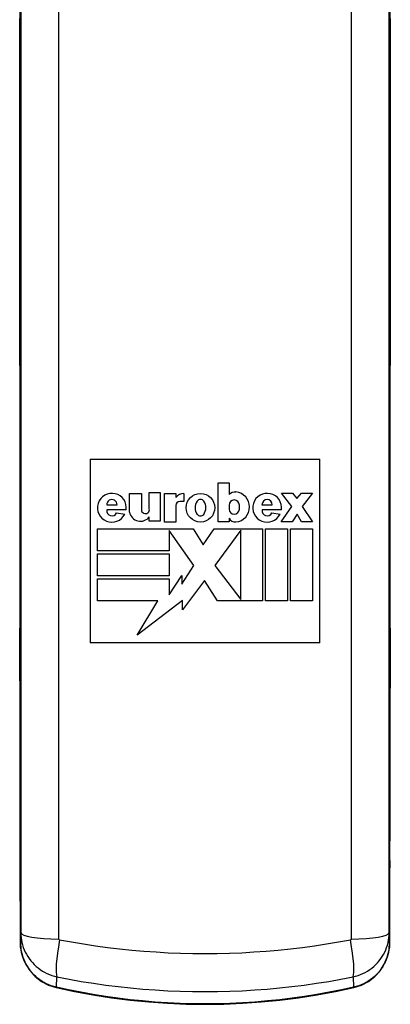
# Model space of a CAD drawing. Header units: inches. Extents: x 26 to 247, y 18 to 162.
# Tile 17 of 31: x 152.47 to 153.276, y 87.025 to 89.169. Entities that reach past the tile are written whole.
import ezdxf

# ---------------------------------------------------------------- set-up
doc = ezdxf.new("R2010")
doc.units = ezdxf.units.IN
doc.header["$MEASUREMENT"] = 0
doc.layers.add('Visible Edges(ANSI)', color=7, linetype='Continuous', lineweight=25)
doc.layers.add('Visible Tangent Edges(ANSI)', color=7, linetype='Continuous', lineweight=25)

msp = doc.modelspace()

# ---------------------------------------------------------------- linework, layer by layer
at = {"layer": 'Visible Edges(ANSI)'}
for p, q in [((152.6233, 88.2124), (152.6233, 87.8124)), ((152.6233, 88.2124), (153.1233, 88.2124)), ((153.1233, 87.8124), (153.1233, 88.2124)), ((152.9018, 88.1607), (152.9257, 88.1607)), ((152.9018, 88.0756), (152.9018, 88.1607)), ((152.9257, 88.1607), (152.9257, 88.135)), ((152.7521, 88.1392), (152.776, 88.1392)), ((152.7521, 88.1041), (152.7521, 88.1392)), ((152.776, 88.1392), (152.776, 88.077)), ((152.7091, 88.1373), (152.7348, 88.1373)), ((152.7091, 88.0966), (152.7091, 88.1373)), ((152.7348, 88.1373), (152.7348, 88.1022)), ((152.7849, 88.0751), (152.7849, 88.1373)), ((152.7849, 88.1373), (152.8097, 88.1373)), ((152.8097, 88.1373), (152.8097, 88.1289)), ((152.8275, 88.12), (152.8186, 88.12)), ((152.8275, 88.1373), (152.8275, 88.12)), ((153.0399, 88.1378), (153.0637, 88.1378)), ((153.0623, 88.1092), (153.0399, 88.1378)), ((153.0637, 88.1378), (153.0731, 88.1266)), ((153.0731, 88.1266), (153.0834, 88.1378)), ((153.0834, 88.1378), (153.1072, 88.1378)), ((153.1072, 88.1378), (153.0848, 88.1092)), ((152.6595, 88.113), (152.6819, 88.113)), ((152.7017, 88.1018), (152.6597, 88.1018)), ((152.681, 88.0952), (152.6988, 88.0925)), ((152.8097, 88.1111), (152.8097, 88.0751)), ((152.9257, 88.1121), (152.9257, 88.1036)), ((152.9482, 88.1036), (152.9482, 88.1121)), ((152.9973, 88.113), (153.0198, 88.113)), ((153.0395, 88.1018), (152.9975, 88.1018)), ((153.0188, 88.0952), (153.0366, 88.0925)), ((153.0389, 88.0756), (153.0623, 88.1092)), ((153.0848, 88.1092), (153.1072, 88.0756)), ((152.7521, 88.077), (152.7521, 88.0864)), ((152.776, 88.077), (152.7521, 88.077)), ((152.8097, 88.0751), (152.7849, 88.0751)), ((152.9257, 88.0756), (152.9018, 88.0756)), ((152.9257, 88.084), (152.9257, 88.0756)), ((153.0628, 88.0756), (153.0389, 88.0756)), ((153.074, 88.0924), (153.0628, 88.0756)), ((153.0834, 88.0756), (153.074, 88.0924)), ((153.1072, 88.0756), (153.0834, 88.0756)), ((152.6394, 88.0601), (152.8476, 88.0601)), ((152.6394, 88.0124), (152.6394, 88.0601)), ((152.7956, 88.0568), (152.7956, 88.0124)), ((152.849, 87.9806), (152.7956, 88.0568)), ((152.8476, 88.0601), (152.8696, 88.0255)), ((152.8696, 88.0255), (152.8934, 88.0601)), ((152.8934, 88.0601), (152.9987, 88.0601)), ((152.951, 88.0573), (152.8948, 87.9806)), ((152.951, 87.9067), (152.951, 88.0573)), ((152.9987, 88.0601), (152.9987, 87.9038)), ((153.0052, 88.0601), (153.053, 88.0601)), ((153.0052, 87.9038), (153.0052, 88.0601)), ((153.053, 88.0601), (153.053, 87.9038)), ((153.0595, 88.0601), (153.1072, 88.0601)), ((153.0595, 87.9038), (153.0595, 88.0601)), ((153.1072, 88.0601), (153.1072, 87.9038)), ((152.7956, 88.0124), (152.6394, 88.0124)), ((152.6394, 88.0058), (152.7956, 88.0058)), ((152.6394, 87.9581), (152.6394, 88.0058)), ((152.7956, 88.0058), (152.7956, 87.9581)), ((152.8228, 87.9399), (152.849, 87.9806)), ((152.8948, 87.9806), (152.951, 87.9067)), ((152.7956, 87.9581), (152.6394, 87.9581)), ((152.6394, 87.9516), (152.7956, 87.9516)), ((152.6394, 87.9038), (152.6394, 87.9516)), ((152.7956, 87.9169), (152.8228, 87.9591)), ((152.7956, 87.9516), (152.7956, 87.9169)), ((152.8228, 87.9591), (152.8228, 87.9399)), ((152.8724, 87.948), (152.8242, 87.8844)), ((152.9004, 87.9038), (152.8724, 87.948)), ((152.7708, 87.9038), (152.6394, 87.9038)), ((152.8242, 87.9041), (152.7259, 87.829)), ((152.7259, 87.829), (152.7708, 87.9038)), ((152.8242, 87.8844), (152.8242, 87.9041)), ((152.9987, 87.9038), (152.9004, 87.9038)), ((153.053, 87.9038), (153.0052, 87.9038)), ((153.1072, 87.9038), (153.0595, 87.9038)), ((153.1233, 87.8124), (152.6233, 87.8124))]:
    msp.add_line(p, q, dxfattribs=at)
at = {"layer": 'Visible Edges(ANSI)', "flags": 128}
for points in [[(152.4704, 89.1911), (152.4704, 89.1617), (152.4705, 89.1321), (152.4705, 89.1023), (152.4705, 89.0725), (152.4705, 89.0425), (152.4706, 89.0124), (152.4706, 88.9822), (152.4706, 88.952), (152.4705, 88.9217), (152.4705, 88.8915), (152.4705, 88.8613), (152.4705, 88.8311), (152.4704, 88.801), (152.4704, 88.771), (152.4704, 88.7411), (152.4703, 88.7113), (152.4702, 88.6818), (152.4702, 88.6524)], [(153.2764, 88.6524), (153.2764, 88.6818), (153.2763, 88.7113), (153.2763, 88.7411), (153.2762, 88.771), (153.2762, 88.801), (153.2761, 88.8311), (153.2761, 88.8613), (153.2761, 88.8915), (153.2761, 88.9217), (153.2761, 88.952), (153.2761, 88.9822), (153.2761, 89.0124), (153.2761, 89.0425), (153.2761, 89.0725), (153.2761, 89.1023), (153.2761, 89.1321), (153.2762, 89.1617), (153.2762, 89.1911)], [(152.4702, 88.5918), (152.4702, 88.6065), (152.4701, 88.6217), (152.4701, 88.6372), (152.4702, 88.6524)], [(153.2764, 88.6524), (153.2765, 88.6372), (153.2765, 88.6217), (153.2765, 88.6065), (153.2764, 88.5918)], [(152.4702, 88.5918), (152.4704, 88.5448), (152.4705, 88.4968), (152.4707, 88.448), (152.4708, 88.3986), (152.4709, 88.3486), (152.4709, 88.2982), (152.471, 88.2475), (152.471, 88.1966), (152.4711, 88.1457), (152.4711, 88.0947), (152.471, 88.044), (152.471, 87.9935), (152.4709, 87.9434), (152.4709, 87.8937), (152.4708, 87.8447), (152.4707, 87.7964)], [(153.2759, 87.7964), (153.2758, 87.8447), (153.2757, 87.8937), (153.2757, 87.9434), (153.2756, 87.9935), (153.2756, 88.044), (153.2756, 88.0947), (153.2756, 88.1457), (153.2756, 88.1966), (153.2756, 88.2475), (153.2757, 88.2982), (153.2758, 88.3486), (153.2758, 88.3986), (153.276, 88.448), (153.2761, 88.4968), (153.2762, 88.5448), (153.2764, 88.5918)], [(152.4707, 87.7369), (152.4707, 87.7516), (152.4706, 87.7668), (152.4706, 87.7818), (152.4707, 87.7964)], [(153.2759, 87.7964), (153.276, 87.7818), (153.276, 87.7668), (153.276, 87.7516), (153.2759, 87.7369)], [(152.4707, 87.7369), (152.4709, 87.6885), (152.471, 87.6395), (152.4711, 87.5899), (152.4712, 87.5398), (152.4713, 87.4896), (152.4714, 87.4392), (152.4715, 87.3888), (152.4715, 87.3384)], [(153.2751, 87.3384), (153.2752, 87.3888), (153.2752, 87.4392), (153.2753, 87.4896), (153.2754, 87.5398), (153.2755, 87.5899), (153.2756, 87.6395), (153.2758, 87.6885), (153.2759, 87.7369)], [(152.4716, 87.1603), (152.4729, 87.1438), (152.4769, 87.1277), (152.4835, 87.1123), (152.4927, 87.0981), (152.5041, 87.0856), (152.5177, 87.0751), (152.5329, 87.067), (152.5495, 87.0616)], [(153.1971, 87.0616), (153.2137, 87.067), (153.2291, 87.0751), (153.2426, 87.0857), (153.2541, 87.0983), (153.2631, 87.1124), (153.2697, 87.1278), (153.2737, 87.1438), (153.275, 87.1603)], [(152.5495, 87.0616), (152.5894, 87.0531), (152.6295, 87.0457), (152.6698, 87.0394), (152.7104, 87.0343), (152.751, 87.0303), (152.7918, 87.0274), (152.8325, 87.0257), (152.8733, 87.0251), (152.9141, 87.0257), (152.9548, 87.0274), (152.9956, 87.0303), (153.0362, 87.0343), (153.0768, 87.0394), (153.1171, 87.0457), (153.1572, 87.0531), (153.1971, 87.0616)]]:
    msp.add_lwpolyline(points, dxfattribs=at)
at = {"layer": 'Visible Edges(ANSI)'}
msp.add_circle((152.8635, 88.1064), 0.0311, dxfattribs=at)
for centre, radius, start, end in [((152.939, 88.1224), 0.0182, 84.5699, 136.5422), ((152.9376, 88.1081), 0.0327, 275.4301, 84.5699), ((152.6707, 88.1064), 0.0313, 351.4159, 333.5756), ((152.6707, 88.113), 0.0112, 359.9996, 179.9996), ((152.8279, 88.1135), 0.0239, 91.0011, 139.6913), ((152.8186, 88.1111), 0.00889, 90, 180), ((152.878, 88.1065), 0.0262, 147.0462, 213.6569), ((152.8635, 88.1144), 0.00983, 40.5763, 139.431), ((152.849, 88.1065), 0.0262, 325.1553, 33.0999), ((152.9369, 88.1121), 0.0112, 0, 180), ((153.0085, 88.1064), 0.0313, 351.4163, 333.5756), ((153.0085, 88.113), 0.0112, 0, 180), ((152.6708, 88.0999), 0.0112, 170.4055, 335.3757), ((152.733, 88.1013), 0.0243, 191.1856, 322.0201), ((152.7436, 88.1022), 0.00876, 180, 12.6079), ((152.9369, 88.1036), 0.0112, 180, 0), ((153.0086, 88.0999), 0.0112, 170.4088, 335.3726), ((152.8636, 88.0985), 0.00983, 221.2325, 314.731), ((152.9393, 88.0905), 0.0151, 205.8544, 275.4301)]:
    msp.add_arc(centre, radius, start, end, dxfattribs=at)
for centre, major_axis, ratio, start_param, end_param in [((152.4684, 87.9463), (-0.0046, 8.559), 0.000324, 4.620428, 4.641305), ((153.2782, 87.9463), (-0.0046, -8.559), 0.000322, 4.783473, 4.80435)]:
    msp.add_ellipse(centre, major_axis=major_axis, ratio=ratio, start_param=start_param, end_param=end_param, dxfattribs=at)
at = {"layer": 'Visible Tangent Edges(ANSI)'}
for p, q in [((152.4716, 87.1603), (152.4715, 87.3384)), ((153.2751, 87.3384), (153.275, 87.1603)), ((152.4726, 87.1809), (152.4716, 87.1603)), ((153.275, 87.1603), (153.274, 87.1809)), ((152.5499, 87.0624), (152.5511, 87.0848)), ((153.1955, 87.0848), (153.1967, 87.0624))]:
    msp.add_line(p, q, dxfattribs=at)
at = {"layer": 'Visible Tangent Edges(ANSI)', "flags": 128}
for points in [[(152.5554, 87.1667), (152.5554, 87.2646), (152.5554, 87.3627), (152.5554, 87.461), (152.5554, 87.5594), (152.5554, 87.6581), (152.5554, 87.7569), (152.5554, 87.8559), (152.5554, 87.955), (152.5554, 88.0542), (152.5554, 88.1535), (152.5554, 88.2529), (152.5554, 88.3523), (152.5554, 88.4517), (152.5554, 88.5512), (152.5554, 88.6507), (152.5554, 88.7502), (152.5554, 88.8496), (152.5554, 88.949), (152.5554, 89.0483), (152.5554, 89.1475), (152.5554, 89.2466)], [(153.1912, 89.2466), (153.1912, 89.1475), (153.1912, 89.0483), (153.1912, 88.949), (153.1912, 88.8496), (153.1912, 88.7502), (153.1912, 88.6507), (153.1912, 88.5512), (153.1912, 88.4517), (153.1912, 88.3523), (153.1912, 88.2529), (153.1912, 88.1535), (153.1912, 88.0542), (153.1912, 87.955), (153.1912, 87.8559), (153.1912, 87.7569), (153.1912, 87.6581), (153.1912, 87.5594), (153.1912, 87.461), (153.1912, 87.3627), (153.1912, 87.2646), (153.1913, 87.1667)], [(152.4726, 89.2083), (152.4726, 89.1068), (152.4726, 89.0052), (152.4726, 88.9036), (152.4726, 88.8018), (152.4726, 88.7), (152.4726, 88.5982), (152.4726, 88.4964), (152.4726, 88.3946), (152.4726, 88.2928), (152.4726, 88.1911), (152.4726, 88.0895), (152.4726, 87.9879), (152.4726, 87.8864), (152.4726, 87.7851), (152.4726, 87.6839), (152.4726, 87.5829), (152.4726, 87.4821), (152.4726, 87.3815), (152.4726, 87.2811), (152.4726, 87.1809)], [(153.274, 87.1809), (153.274, 87.2811), (153.274, 87.3815), (153.274, 87.4821), (153.274, 87.5829), (153.274, 87.6839), (153.274, 87.7851), (153.274, 87.8864), (153.274, 87.9879), (153.274, 88.0895), (153.274, 88.1911), (153.274, 88.2928), (153.274, 88.3946), (153.274, 88.4964), (153.274, 88.5982), (153.274, 88.7), (153.274, 88.8018), (153.274, 88.9036), (153.274, 89.0052), (153.274, 89.1068), (153.274, 89.2083)], [(152.4702, 88.6523), (152.4703, 88.6915), (152.4703, 88.7311), (152.4704, 88.7709), (152.4705, 88.811), (152.4705, 88.8512), (152.4705, 88.8915), (152.4706, 88.9318), (152.4706, 88.9722), (152.4706, 89.0124), (152.4705, 89.0526), (152.4705, 89.0925), (152.4705, 89.1322), (152.4704, 89.1717)], [(153.2762, 89.1717), (153.2761, 89.1322), (153.2761, 89.0925), (153.2761, 89.0526), (153.2761, 89.0124), (153.2761, 88.9722), (153.2761, 88.9318), (153.2761, 88.8915), (153.2761, 88.8512), (153.2762, 88.811), (153.2762, 88.7709), (153.2763, 88.7311), (153.2764, 88.6915), (153.2764, 88.6523)], [(152.4702, 88.5921), (152.4702, 88.5944), (152.4702, 88.5968), (152.4702, 88.5992), (152.4702, 88.6017), (152.4702, 88.6041), (152.4702, 88.6066), (152.4702, 88.6091), (152.4702, 88.6116), (152.4701, 88.6141), (152.4701, 88.6167), (152.4701, 88.6192), (152.4701, 88.6218), (152.4701, 88.6243), (152.4701, 88.6269), (152.4701, 88.6295), (152.4701, 88.632), (152.4701, 88.6346), (152.4701, 88.6371), (152.4701, 88.6397), (152.4701, 88.6422), (152.4702, 88.6448), (152.4702, 88.6473), (152.4702, 88.6498), (152.4702, 88.6523)], [(153.2764, 88.6523), (153.2765, 88.6498), (153.2765, 88.6473), (153.2765, 88.6448), (153.2765, 88.6422), (153.2765, 88.6397), (153.2765, 88.6371), (153.2765, 88.6346), (153.2765, 88.632), (153.2765, 88.6295), (153.2765, 88.6269), (153.2765, 88.6243), (153.2765, 88.6218), (153.2765, 88.6192), (153.2765, 88.6167), (153.2765, 88.6141), (153.2765, 88.6116), (153.2765, 88.6091), (153.2765, 88.6066), (153.2764, 88.6041), (153.2764, 88.6017), (153.2764, 88.5992), (153.2764, 88.5968), (153.2764, 88.5944), (153.2764, 88.5921)], [(152.4707, 87.7962), (152.4707, 87.8283), (152.4708, 87.8608), (152.4709, 87.8936), (152.4709, 87.9266), (152.471, 87.9599), (152.471, 87.9934), (152.471, 88.027), (152.471, 88.0608), (152.4711, 88.0947), (152.4711, 88.1286), (152.4711, 88.1626), (152.471, 88.1966), (152.471, 88.2306), (152.471, 88.2645), (152.4709, 88.2983), (152.4709, 88.3319), (152.4708, 88.3654), (152.4708, 88.3987), (152.4707, 88.4318), (152.4706, 88.4645), (152.4705, 88.497), (152.4704, 88.5291), (152.4703, 88.5608), (152.4702, 88.5921)], [(153.2764, 88.5921), (153.2763, 88.5608), (153.2762, 88.5291), (153.2761, 88.497), (153.276, 88.4645), (153.2759, 88.4318), (153.2758, 88.3987), (153.2758, 88.3654), (153.2757, 88.3319), (153.2757, 88.2983), (153.2756, 88.2645), (153.2756, 88.2306), (153.2756, 88.1966), (153.2756, 88.1626), (153.2756, 88.1286), (153.2756, 88.0947), (153.2756, 88.0608), (153.2756, 88.027), (153.2756, 87.9934), (153.2756, 87.9599), (153.2757, 87.9266), (153.2757, 87.8936), (153.2758, 87.8608), (153.2759, 87.8283), (153.2759, 87.7962)], [(152.4707, 87.737), (152.4707, 87.7394), (152.4707, 87.7419), (152.4707, 87.7443), (152.4707, 87.7468), (152.4707, 87.7492), (152.4707, 87.7517), (152.4707, 87.7542), (152.4707, 87.7567), (152.4706, 87.7592), (152.4706, 87.7617), (152.4706, 87.7642), (152.4706, 87.7668), (152.4706, 87.7693), (152.4706, 87.7718), (152.4706, 87.7743), (152.4706, 87.7768), (152.4706, 87.7792), (152.4706, 87.7817), (152.4706, 87.7842), (152.4707, 87.7866), (152.4707, 87.7891), (152.4707, 87.7915), (152.4707, 87.7939), (152.4707, 87.7962)], [(153.2759, 87.7962), (153.276, 87.7939), (153.276, 87.7915), (153.276, 87.7891), (153.276, 87.7866), (153.276, 87.7842), (153.276, 87.7817), (153.276, 87.7792), (153.276, 87.7768), (153.276, 87.7743), (153.276, 87.7718), (153.276, 87.7693), (153.276, 87.7668), (153.276, 87.7642), (153.276, 87.7617), (153.276, 87.7592), (153.276, 87.7567), (153.276, 87.7542), (153.276, 87.7517), (153.2759, 87.7492), (153.2759, 87.7468), (153.2759, 87.7443), (153.2759, 87.7419), (153.2759, 87.7394), (153.2759, 87.737)], [(152.4715, 87.3384), (152.4715, 87.3551), (152.4715, 87.3719), (152.4715, 87.3887), (152.4714, 87.4056), (152.4714, 87.4224), (152.4714, 87.4392), (152.4714, 87.456), (152.4714, 87.4728), (152.4713, 87.4896), (152.4713, 87.5064), (152.4713, 87.5231), (152.4712, 87.5399), (152.4712, 87.5566), (152.4712, 87.5733), (152.4711, 87.59), (152.4711, 87.6066), (152.4711, 87.6231), (152.471, 87.6396), (152.471, 87.656), (152.4709, 87.6724), (152.4709, 87.6887), (152.4708, 87.7049), (152.4708, 87.721), (152.4707, 87.737)], [(153.2759, 87.737), (153.2759, 87.721), (153.2758, 87.7049), (153.2758, 87.6887), (153.2757, 87.6724), (153.2757, 87.656), (153.2756, 87.6396), (153.2756, 87.6231), (153.2755, 87.6066), (153.2755, 87.59), (153.2754, 87.5733), (153.2754, 87.5566), (153.2754, 87.5399), (153.2753, 87.5231), (153.2753, 87.5064), (153.2753, 87.4896), (153.2753, 87.4728), (153.2752, 87.456), (153.2752, 87.4392), (153.2752, 87.4224), (153.2752, 87.4056), (153.2752, 87.3887), (153.2751, 87.3719), (153.2751, 87.3551), (153.2751, 87.3384)], [(152.4726, 87.1809), (152.4728, 87.1756), (152.4732, 87.1702), (152.474, 87.1649), (152.475, 87.1596), (152.4764, 87.1543), (152.478, 87.1491), (152.48, 87.144), (152.4822, 87.1389), (152.4848, 87.134), (152.4876, 87.1292), (152.4907, 87.1246), (152.4941, 87.1201), (152.4978, 87.1158), (152.5016, 87.1117), (152.5058, 87.1078), (152.5101, 87.1042), (152.5147, 87.1008), (152.5195, 87.0976), (152.5244, 87.0948), (152.5295, 87.0922), (152.5347, 87.0899), (152.5401, 87.0879), (152.5456, 87.0862), (152.5511, 87.0848)], [(153.1955, 87.0848), (153.201, 87.0862), (153.2065, 87.0879), (153.2118, 87.0899), (153.217, 87.0921), (153.2221, 87.0947), (153.2271, 87.0976), (153.2318, 87.1007), (153.2364, 87.1041), (153.2408, 87.1077), (153.2449, 87.1116), (153.2488, 87.1157), (153.2524, 87.12), (153.2558, 87.1245), (153.2589, 87.1291), (153.2618, 87.1339), (153.2643, 87.1388), (153.2666, 87.1439), (153.2685, 87.149), (153.2702, 87.1542), (153.2716, 87.1595), (153.2726, 87.1648), (153.2734, 87.1702), (153.2739, 87.1756), (153.274, 87.1809)], [(152.5499, 87.0624), (152.5444, 87.0638), (152.5389, 87.0655), (152.5336, 87.0676), (152.5284, 87.0699), (152.5233, 87.0725), (152.5184, 87.0754), (152.5137, 87.0785), (152.5092, 87.082), (152.5049, 87.0856), (152.5008, 87.0895), (152.4969, 87.0936), (152.4933, 87.098), (152.4899, 87.1025), (152.4868, 87.1072), (152.4839, 87.1121), (152.4814, 87.1171), (152.4791, 87.1222), (152.4772, 87.1274), (152.4755, 87.1327), (152.4741, 87.1381), (152.473, 87.1436), (152.4722, 87.1492), (152.4717, 87.1547), (152.4716, 87.1603)], [(152.5567, 87.1651), (152.5566, 87.1652), (152.5565, 87.1652), (152.5564, 87.1652), (152.5563, 87.1653), (152.5562, 87.1653), (152.5561, 87.1653), (152.5561, 87.1654), (152.556, 87.1655), (152.5559, 87.1655), (152.5558, 87.1656), (152.5558, 87.1656), (152.5557, 87.1657), (152.5557, 87.1658), (152.5556, 87.1659), (152.5556, 87.1659), (152.5555, 87.166), (152.5555, 87.1661), (152.5555, 87.1662), (152.5554, 87.1663), (152.5554, 87.1664), (152.5554, 87.1665), (152.5554, 87.1665), (152.5554, 87.1666), (152.5554, 87.1667)], [(153.19, 87.1651), (153.164, 87.1604), (153.138, 87.156), (153.1118, 87.152), (153.0855, 87.1484), (153.0592, 87.1453), (153.0327, 87.1425), (153.0062, 87.1402), (152.9797, 87.1383), (152.9531, 87.1368), (152.9265, 87.1358), (152.8999, 87.1352), (152.8733, 87.1349), (152.8467, 87.1352), (152.8201, 87.1358), (152.7935, 87.1368), (152.7669, 87.1383), (152.7404, 87.1402), (152.7139, 87.1425), (152.6874, 87.1453), (152.6611, 87.1484), (152.6348, 87.152), (152.6086, 87.156), (152.5826, 87.1604), (152.5567, 87.1651)], [(153.1913, 87.1667), (153.1912, 87.1666), (153.1912, 87.1665), (153.1912, 87.1665), (153.1912, 87.1664), (153.1912, 87.1663), (153.1912, 87.1662), (153.1911, 87.1661), (153.1911, 87.166), (153.191, 87.1659), (153.191, 87.1659), (153.191, 87.1658), (153.1909, 87.1657), (153.1908, 87.1656), (153.1908, 87.1656), (153.1907, 87.1655), (153.1906, 87.1655), (153.1906, 87.1654), (153.1905, 87.1653), (153.1904, 87.1653), (153.1903, 87.1653), (153.1902, 87.1652), (153.1901, 87.1652), (153.19, 87.1652), (153.19, 87.1651)], [(153.275, 87.1603), (153.2749, 87.1547), (153.2744, 87.1492), (153.2736, 87.1437), (153.2725, 87.1382), (153.2712, 87.1328), (153.2695, 87.1275), (153.2675, 87.1223), (153.2653, 87.1172), (153.2627, 87.1122), (153.2599, 87.1073), (153.2568, 87.1026), (153.2534, 87.0981), (153.2498, 87.0938), (153.2459, 87.0896), (153.2418, 87.0857), (153.2375, 87.082), (153.233, 87.0786), (153.2283, 87.0754), (153.2234, 87.0725), (153.2183, 87.0699), (153.2131, 87.0676), (153.2077, 87.0655), (153.2022, 87.0638), (153.1967, 87.0624)], [(152.5511, 87.0848), (152.5775, 87.0797), (152.604, 87.0751), (152.6306, 87.0709), (152.6573, 87.0671), (152.6842, 87.0638), (152.7111, 87.0609), (152.738, 87.0584), (152.7651, 87.0564), (152.7921, 87.0548), (152.8192, 87.0537), (152.8462, 87.053), (152.8733, 87.0528), (152.9004, 87.053), (152.9274, 87.0537), (152.9545, 87.0548), (152.9815, 87.0564), (153.0085, 87.0584), (153.0355, 87.0609), (153.0624, 87.0638), (153.0893, 87.0671), (153.116, 87.0709), (153.1426, 87.0751), (153.1691, 87.0797), (153.1955, 87.0848)], [(153.1967, 87.0624), (153.1702, 87.0566), (153.1435, 87.0513), (153.1168, 87.0465), (153.09, 87.0422), (153.063, 87.0384), (153.036, 87.0352), (153.009, 87.0324), (152.9819, 87.0301), (152.9547, 87.0283), (152.9276, 87.027), (152.9004, 87.0263), (152.8733, 87.026), (152.8461, 87.0263), (152.819, 87.027), (152.7919, 87.0283), (152.7647, 87.0301), (152.7376, 87.0324), (152.7106, 87.0351), (152.6836, 87.0384), (152.6567, 87.0422), (152.6298, 87.0465), (152.6031, 87.0513), (152.5764, 87.0566), (152.5499, 87.0624)]]:
    msp.add_lwpolyline(points, dxfattribs=at)
at = {"layer": 'Visible Tangent Edges(ANSI)'}
for centre, major_axis, ratio, start_param, end_param in [((152.5292, 88.6523), (-0.0591, 0.0001), 0.255828, 0, 0.009027), ((153.2174, 88.6523), (0.0591, 0.0001), 0.255828, 6.274158, 6.283185), ((152.5293, 88.5921), (-0.0591, -0.0002), 0.406019, 6.273636, 6.283185), ((153.2174, 88.5921), (0.0591, -0.0002), 0.406019, 0, 0.009549), ((152.5297, 87.7963), (-0.0591, 0.0001), 0.345406, 0, 0.009299), ((153.2169, 87.7963), (0.0591, 0.0001), 0.345406, 6.273886, 6.283185), ((152.5298, 87.7371), (-0.0591, -0.0002), 0.305399, 6.274021, 6.283185), ((153.2169, 87.7371), (0.0591, -0.0002), 0.305399, 0, 0.009164), ((152.5305, 87.3384), (-0.0591, 0), 0.071024, 0, 0.008749), ((153.2161, 87.3384), (0.0591, 0), 0.071024, 6.274437, 6.283185), ((152.571, 87.1811), (-0.0984, 0), 0.147423, 0.008823, 1.411149), ((153.1756, 87.1811), (0.0984, 0), 0.147423, 4.872036, 6.274362), ((152.5306, 87.1603), (-0.0591, 0), 0.091831, 0, 0.008764), ((152.5722, 87.1795), (-0.0193, -0.0965), 0.128628, 4.88723, 6.111325), ((153.1744, 87.1795), (0.0193, -0.0965), 0.128628, 0.17186, 1.395956), ((153.216, 87.1603), (0.0591, 0), 0.091831, 6.274422, 6.283185), ((152.5627, 87.1192), (-0.0131, -0.0576), 0.021586, 0, 0.170428), ((153.184, 87.1192), (0.0131, -0.0576), 0.021586, 6.112757, 6.283185)]:
    msp.add_ellipse(centre, major_axis=major_axis, ratio=ratio, start_param=start_param, end_param=end_param, dxfattribs=at)

doc.saveas('drawing.dxf')
